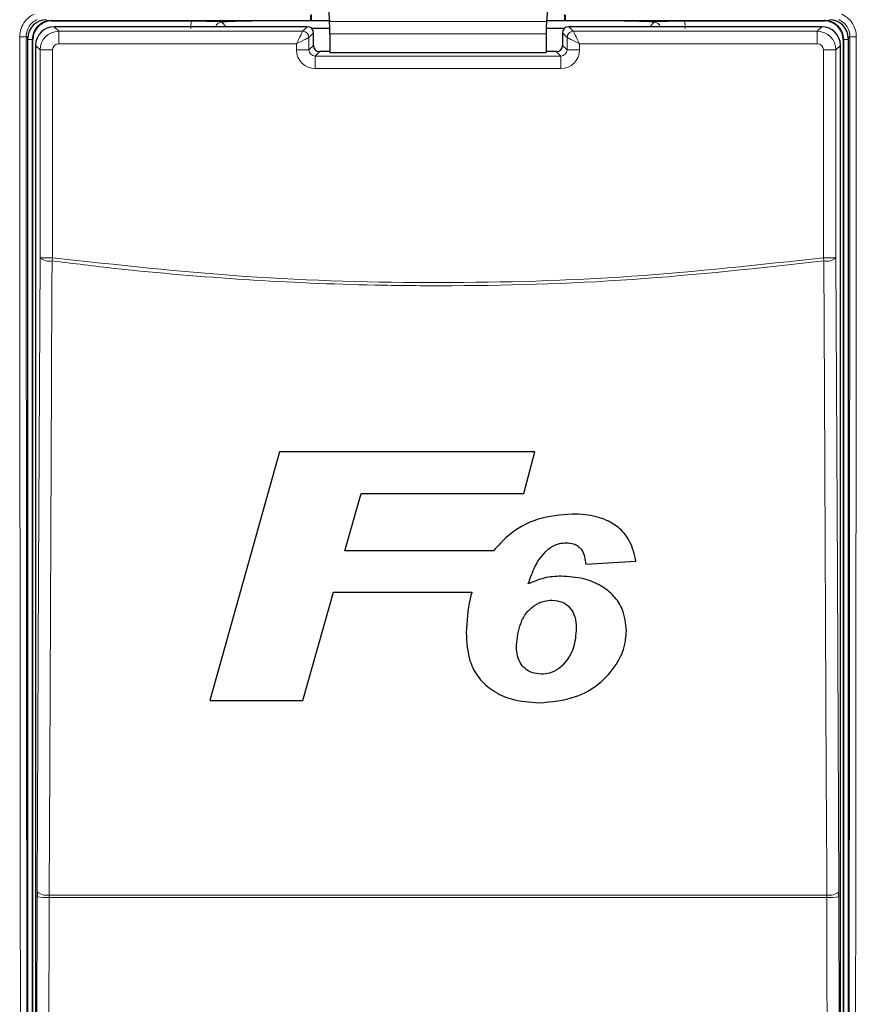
# Model space of a CAD drawing. Header units: millimetres. Extents: x 5 to 418, y 2 to 292.
# Tile 9 of 36: x 114 to 148, y 144 to 184. Entities that reach past the tile are written whole.
import ezdxf

# ---------------------------------------------------------------- set-up
doc = ezdxf.new("R2010")
doc.units = ezdxf.units.MM

msp = doc.modelspace()

# ---------------------------------------------------------------- linework, layer by layer
at = {"color": 7, "linetype": 'Continuous', "lineweight": 25}
for p, q in [((126.8145, 184.221), (126.888, 183.4583)), ((135.6878, 184.221), (135.6143, 183.4583)), ((115.7011, 183.4805), (121.3385, 183.4805)), ((126.1508, 183.4805), (123.7676, 183.4805)), ((126.1508, 183.4805), (126.1289, 183.5024)), ((126.1508, 183.7332), (126.1508, 183.4805)), ((126.8858, 183.4805), (126.1508, 183.4805)), ((136.3515, 183.4805), (135.6164, 183.4805)), ((136.3515, 183.4805), (136.3515, 183.7332)), ((136.3734, 183.5024), (136.3515, 183.4805)), ((138.7347, 183.4805), (136.3515, 183.4805)), ((141.1638, 183.4805), (146.8011, 183.4805)), ((125.9923, 183.2466), (115.8099, 183.2466)), ((126.8943, 183.1791), (126.1631, 183.1791)), ((136.3392, 183.1791), (135.608, 183.1791)), ((146.6924, 183.2466), (136.51, 183.2466)), ((114.7511, 126.2822), (114.7511, 182.7806)), ((114.9511, 126.2805), (114.9511, 182.7305)), ((126.2423, 182.4966), (126.2423, 182.9966)), ((126.8951, 182.9663), (126.8951, 182.2118)), ((135.6071, 182.9663), (135.6071, 182.2118)), ((136.26, 182.9966), (136.26, 182.4966)), ((147.5511, 182.7305), (147.5511, 126.2805)), ((147.7511, 182.7806), (147.7511, 126.2822)), ((115.06, 182.4967), (115.06, 126.5142)), ((147.4423, 126.5142), (147.4423, 182.4967)), ((126.8951, 182.2466), (126.4922, 182.2466)), ((126.8951, 182.2118), (135.6071, 182.2118)), ((136.0101, 182.2466), (135.6071, 182.2466)), ((124.8733, 166.1338), (122.0668, 156.1338)), ((135.1437, 166.1338), (124.8733, 166.1338)), ((134.703, 164.4671), (135.1437, 166.1338)), ((127.5075, 162.1595), (128.1566, 164.4671)), ((128.1566, 164.4671), (134.703, 164.4671)), ((133.4888, 162.1595), (127.5075, 162.1595)), ((137.1948, 161.6146), (139.214, 161.7363)), ((125.8188, 156.1338), (127.0408, 160.4928)), ((127.0408, 160.4928), (132.6124, 160.4928)), ((122.0668, 156.1338), (125.8188, 156.1338)), ((115.1238, 148.4332), (115.1232, 148.2367)), ((147.379, 148.2367), (147.3785, 148.4332))]:
    msp.add_line(p, q, dxfattribs=at)
at = {"color": 7, "linetype": 'Continuous', "lineweight": 18}
for p, q in [((115.7011, 183.5024), (115.7011, 183.5305)), ((126.1289, 183.5024), (115.7011, 183.5024)), ((115.7011, 183.5024), (115.7011, 183.4805)), ((146.8011, 183.5024), (136.3734, 183.5024)), ((146.8011, 183.5024), (146.8011, 183.5305)), ((146.8011, 183.5024), (146.8011, 183.4805)), ((115.8099, 183.2466), (115.9932, 183.0633)), ((122.5505, 183.4308), (122.7347, 183.2466)), ((125.809, 183.0633), (125.9923, 183.2466)), ((135.6143, 183.4583), (126.888, 183.4583)), ((136.51, 183.2466), (136.6933, 183.0633)), ((139.7676, 183.2466), (139.9518, 183.4308)), ((146.5091, 183.0633), (146.6924, 183.2466)), ((114.7511, 182.7806), (114.6809, 182.8508)), ((114.9292, 182.7305), (114.7511, 182.7305)), ((114.9292, 182.7305), (114.9292, 126.2805)), ((114.9292, 182.7305), (114.9511, 182.7305)), ((115.9932, 182.5634), (115.9932, 183.0633)), ((115.9932, 183.0633), (125.809, 183.0633)), ((126.2423, 182.9966), (126.059, 182.8134)), ((126.059, 182.8134), (126.059, 182.3133)), ((135.6071, 182.9663), (126.8951, 182.9663)), ((136.4433, 182.8134), (136.26, 182.9966)), ((136.4433, 182.3133), (136.4433, 182.8134)), ((136.6933, 183.0633), (146.5091, 183.0633)), ((146.5091, 183.0633), (146.5091, 182.5634)), ((147.573, 182.7305), (147.5511, 182.7305)), ((147.573, 182.7305), (147.7511, 182.7305)), ((147.573, 126.2805), (147.573, 182.7305)), ((147.8213, 182.8508), (147.7511, 182.7806)), ((115.2433, 182.3134), (115.06, 182.4967)), ((115.7432, 182.3134), (115.2433, 182.3134)), ((115.2433, 173.9509), (115.2433, 182.3134)), ((115.7432, 182.3134), (115.7432, 173.9509)), ((125.5591, 182.5634), (115.9932, 182.5634)), ((125.5591, 182.3133), (125.5591, 182.5634)), ((125.5591, 182.3133), (126.059, 182.3133)), ((126.059, 182.3133), (126.2423, 182.4966)), ((136.26, 182.4966), (136.4433, 182.3133)), ((136.9432, 182.3133), (136.4433, 182.3133)), ((136.9432, 182.5634), (136.9432, 182.3133)), ((146.5091, 182.5634), (136.9432, 182.5634)), ((147.259, 182.3134), (146.7591, 182.3134)), ((146.7591, 173.9509), (146.7591, 182.3134)), ((147.4423, 182.4967), (147.259, 182.3134)), ((147.259, 182.3134), (147.259, 173.9509)), ((126.4922, 182.2466), (126.3089, 182.0633)), ((126.3089, 181.5634), (126.3089, 182.0633)), ((126.3089, 182.0633), (136.1933, 182.0633)), ((136.1933, 182.0633), (136.0101, 182.2466)), ((136.1933, 181.5634), (136.1933, 182.0633)), ((136.1933, 181.5634), (126.3089, 181.5634)), ((115.2433, 173.9509), (115.7432, 173.9509)), ((147.259, 173.9509), (146.7591, 173.9509)), ((115.0996, 126.5538), (115.1232, 148.2367)), ((115.6056, 148.2055), (115.6067, 148.3038)), ((146.8967, 148.2055), (115.6056, 148.2055)), ((146.8967, 148.2055), (146.8956, 148.3038)), ((147.379, 148.2367), (147.4027, 126.5538))]:
    msp.add_line(p, q, dxfattribs=at)
at = {"color": 7, "linetype": 'Continuous', "lineweight": 18, "flags": 128}
for points in [[(125.5591, 182.5634), (125.6073, 182.6599), (125.6537, 182.7527), (125.6966, 182.8385), (125.7343, 182.9139), (125.7654, 182.9761), (125.7888, 183.0228), (125.8035, 183.0522), (125.809, 183.0633)], [(125.5591, 182.5634), (125.6555, 182.6116), (125.7484, 182.6581), (125.8341, 182.7009), (125.9095, 182.7386), (125.9717, 182.7697), (126.0185, 182.7931), (126.0479, 182.8078), (126.059, 182.8134)], [(136.4433, 182.8134), (136.4544, 182.8078), (136.4838, 182.7931), (136.5305, 182.7697), (136.5928, 182.7386), (136.6682, 182.7009), (136.7539, 182.6581), (136.8468, 182.6116), (136.9432, 182.5634)], [(136.6933, 183.0633), (136.6988, 183.0522), (136.7135, 183.0228), (136.7369, 182.9761), (136.768, 182.9139), (136.8057, 182.8385), (136.8486, 182.7527), (136.895, 182.6599), (136.9432, 182.5634)], [(115.1238, 148.4332), (115.1837, 161.2249), (115.2433, 173.9509)], [(115.7266, 173.8215), (115.722, 172.8557), (115.7039, 168.9923), (115.6313, 153.5389), (115.6067, 148.3038)], [(115.7266, 173.8215), (115.7286, 173.8374), (115.7307, 173.8534), (115.7327, 173.8695), (115.7348, 173.8857), (115.7369, 173.9019), (115.739, 173.9182), (115.7411, 173.9346), (115.7432, 173.9509)], [(146.7757, 173.8215), (146.7737, 173.8374), (146.7716, 173.8534), (146.7695, 173.8695), (146.7675, 173.8857), (146.7654, 173.9019), (146.7633, 173.9182), (146.7612, 173.9346), (146.7591, 173.9509)], [(146.8956, 148.3038), (146.8911, 149.2696), (146.8729, 153.133), (146.8003, 168.5864), (146.7757, 173.8215)], [(147.259, 173.9509), (147.3186, 161.2249), (147.3785, 148.4332)], [(115.6056, 148.2055), (115.6045, 147.2075), (115.6001, 143.2153), (115.5818, 126.5227)], [(115.6067, 148.3038), (119.5167, 148.3038), (123.4277, 148.3038), (127.3393, 148.3038), (131.2511, 148.3038), (135.163, 148.3038), (139.0746, 148.3038), (142.9855, 148.3038), (146.8956, 148.3038)], [(146.9205, 126.5227), (146.9194, 127.5207), (146.915, 131.513), (146.8967, 148.2055)]]:
    msp.add_lwpolyline(points, dxfattribs=at)
at = {"color": 7, "linetype": 'Continuous', "lineweight": 25}
for centre, radius, start, end in [((115.7011, 182.7305), 0.7719, 90, 180), ((115.7011, 182.7305), 0.75, 90, 180), ((146.8011, 182.7305), 0.7719, 0, 90), ((146.8011, 182.7305), 0.75, 0, 90), ((125.9922, 182.9966), 0.25, 0.0197, 89.98083), ((136.5101, 182.9966), 0.25, 90.01927, 179.98009)]:
    msp.add_arc(centre, radius, start, end, dxfattribs=at)
at = {"color": 7, "linetype": 'Continuous', "lineweight": 18}
for centre, radius, start, end in [((114.486, 185.2406), 2.3977, 268.48297, 274.66436), ((125.8089, 182.8133), 0.2501, 0.02142, 89.97912), ((136.6934, 182.8133), 0.2501, 90.0211, 179.97837), ((148.0163, 185.2406), 2.3978, 265.33575, 271.51693), ((115.6228, 174.401), 0.5887, 229.86579, 280.1526), ((146.8795, 174.401), 0.5887, 259.84703, 310.13464), ((115.4935, 150.2205), 2.0181, 259.42895, 273.18382), ((115.5031, 148.8828), 0.5882, 229.84833, 280.14621), ((146.9992, 148.8828), 0.5882, 259.85249, 310.15214), ((147.0088, 150.2205), 2.0181, 266.81624, 280.57099)]:
    msp.add_arc(centre, radius, start, end, dxfattribs=at)
at = {"color": 7, "linetype": 'Continuous', "lineweight": 25}
for centre, major_axis, ratio, start_param, end_param in [((115.5013, 182.7804), (-0.5305, 0.5305), 0.9996955, 5.4979394, 7.0684312), ((126.129, 183.7523), (0, 0.25), 0.0174551, 1.7526732, 3.1241394), ((136.3733, 183.7523), (0, 0.25), 0.0174551, 3.1590459, 4.5305121), ((147.001, 182.7804), (0.5305, 0.5305), 0.9996955, 5.4979394, 7.0684312), ((115.81, 182.4966), (0.5303, 0.5303), 0.9998985, 0.7855505, 2.3560422), ((126.8864, 182.9663), (0, 0.5), 0.0174551, 4.712389, 6.103873), ((135.6159, 182.9663), (0, 0.5), 0.0174551, 0.1793123, 1.5707963), ((146.6923, 182.4966), (0.5303, -0.5303), 0.9998985, 0.7855505, 2.3560422), ((126.4925, 182.4968), (0.177, 0.177), 0.9984793, 2.3563468, 3.9268385), ((136.0098, 182.4968), (0.177, -0.177), 0.9984793, 5.4979394, 7.0684312)]:
    msp.add_ellipse(centre, major_axis=major_axis, ratio=ratio, start_param=start_param, end_param=end_param, dxfattribs=at)
at = {"color": 7, "linetype": 'Continuous', "lineweight": 18}
for centre, major_axis, ratio, start_param, end_param in [((122.5539, 183.1777), (0.8863, -0.8863), 0.9972647, 3.684069, 3.9256213), ((139.9484, 183.1777), (-0.8863, -0.8863), 0.9972647, 2.357564, 2.5991163), ((122.5539, 183.1777), (0.1811, -0.1811), 0.9759379, 2.357564, 3.6635835), ((139.9484, 183.1777), (0.1811, 0.1811), 0.9759379, 5.7611944, 7.0672139), ((115.9933, 182.3134), (0.5303, 0.5303), 0.9998985, 0.7855505, 2.3560422), ((146.509, 182.3134), (0.5303, -0.5303), 0.9998985, 0.7855505, 2.3560422), ((115.9933, 182.3134), (-0.1768, 0.1768), 0.9996955, 5.4979394, 7.0684312), ((126.3092, 182.3135), (-0.5305, -0.5305), 0.9996955, 5.4979394, 7.0684312), ((126.3092, 182.3135), (0.177, 0.177), 0.9984793, 2.3563468, 3.9268385), ((136.1931, 182.3135), (0.5305, -0.5305), 0.9996955, 5.4979394, 7.0684312), ((136.1931, 182.3135), (0.177, -0.177), 0.9984793, 5.4979394, 7.0684312), ((146.509, 182.3134), (0.1768, 0.1768), 0.9996955, 5.4979394, 7.0684312)]:
    msp.add_ellipse(centre, major_axis=major_axis, ratio=ratio, start_param=start_param, end_param=end_param, dxfattribs=at)
for points, knots in [([(114.4225, 182.8437), (114.4335, 182.9564), (114.4555, 183.1819), (114.6284, 183.4808), (114.8302, 183.6653), (114.9697, 183.7355), (115.0088, 183.7552)], [0, 0, 0, 0, 0.294914, 0.5898439, 0.8848034, 1, 1, 1, 1]), ([(115.1203, 183.5345), (115.0909, 183.5197), (114.9864, 183.467), (114.8351, 183.3286), (114.7056, 183.1045), (114.6892, 182.9354), (114.6809, 182.8508)], [0, 0, 0, 0, 0.1151472, 0.41005, 0.7050294, 1, 1, 1, 1]), ([(147.8213, 182.8508), (147.82, 182.8839), (147.8154, 183.0011), (147.7522, 183.1962), (147.6022, 183.407), (147.4554, 183.492), (147.382, 183.5345)], [0, 0, 0, 0, 0.1158488, 0.4107403, 0.7054037, 1, 1, 1, 1]), ([(147.4935, 183.7552), (147.5914, 183.6985), (147.7872, 183.5852), (147.9874, 183.3042), (148.0719, 183.044), (148.0781, 182.8878), (148.0798, 182.8437)], [0, 0, 0, 0, 0.2946937, 0.5893431, 0.8841707, 1, 1, 1, 1]), ([(114.4687, 126.1456), (114.4685, 126.3119), (114.4675, 127.1435), (114.4636, 130.6364), (114.4488, 144.6112), (114.4335, 162.6791), (114.4251, 178.0925), (114.4225, 182.8437)], [0, 0, 0, 0, 0.00880868, 0.04404332, 0.18498229, 0.74876636, 1, 1, 1, 1]), ([(114.6809, 182.8508), (114.6864, 173.3982), (114.6973, 154.4898), (114.7172, 135.6055), (114.7271, 126.1618)], [0, 0, 0, 0, 0.4999168, 1, 1, 1, 1]), ([(147.7752, 126.1618), (147.7851, 135.6024), (147.805, 154.4866), (147.8159, 173.395), (147.8213, 182.8508)], [0, 0, 0, 0, 0.4999168, 1, 1, 1, 1]), ([(148.0798, 182.8437), (148.0797, 182.6771), (148.0793, 181.8441), (148.0775, 178.3456), (148.0695, 164.3525), (148.0555, 146.2811), (148.0388, 130.89), (148.0336, 126.1456)], [0, 0, 0, 0, 0.0088087, 0.0440433, 0.1849823, 0.7487663, 1, 1, 1, 1]), ([(146.7757, 173.8215), (144.2102, 173.5387), (139.0793, 172.9732), (133.0444, 172.7985), (127.8522, 172.8485), (123.5002, 173.0369), (119.1674, 173.4013), (116.5823, 173.717), (115.7266, 173.8215)], [0, 0, 0, 0, 0.24864668, 0.49728895, 0.58114306, 0.74903566, 0.9169292, 1, 1, 1, 1]), ([(115.7432, 173.9509), (118.3284, 173.6656), (123.5094, 173.0938), (131.2962, 172.8806), (139.0654, 173.1008), (144.191, 173.6672), (146.7591, 173.9509)], [0, 0, 0, 0, 0.2508222, 0.502682, 0.7508343, 1, 1, 1, 1])]:
    msp.add_open_spline(points, degree=3, knots=knots, dxfattribs=at)
at = {"color": 7, "linetype": 'Continuous', "lineweight": 25}
for points, knots in [([(121.3385, 183.4805), (121.4638, 183.4803), (121.7139, 183.4798), (122.0274, 183.4766), (122.25, 183.4729), (122.3839, 183.47), (122.4675, 183.4684), (122.5139, 183.4679), (122.5448, 183.4678), (122.578, 183.4679), (122.6485, 183.4685), (122.833, 183.4726), (123.1276, 183.4777), (123.5235, 183.4803), (123.7086, 183.4804), (123.7676, 183.4805)], [0, 0, 0, 0, 0.1279844, 0.2556056, 0.3628066, 0.4421846, 0.4757371, 0.4878769, 0.4979053, 0.5079891, 0.5213852, 0.5795542, 0.8100626, 0.939394, 1, 1, 1, 1]), ([(123.7676, 183.4805), (123.6434, 183.4798), (123.3952, 183.4785), (123.0313, 183.4675), (122.7679, 183.4519), (122.6241, 183.4384), (122.5636, 183.4322), (122.5511, 183.4309), (122.5505, 183.4308)], [0, 0, 0, 0, 0.2277966, 0.455094, 0.7542491, 0.9491936, 0.997256, 1, 1, 1, 1]), ([(138.7347, 183.4805), (138.8604, 183.4803), (139.1116, 183.4798), (139.4283, 183.4766), (139.636, 183.4731), (139.7776, 183.4702), (139.8559, 183.4685), (139.9242, 183.4679), (139.9545, 183.4678), (139.9873, 183.4679), (140.0563, 183.4687), (140.2421, 183.4729), (140.5432, 183.478), (140.9367, 183.4803), (141.1127, 183.4804), (141.1638, 183.4805)], [0, 0, 0, 0, 0.1285766, 0.2567737, 0.3662023, 0.4233861, 0.4807318, 0.4926996, 0.5020931, 0.5114973, 0.5265386, 0.5851341, 0.819275, 0.9475434, 1, 1, 1, 1]), ([(139.9518, 183.4308), (139.9512, 183.4309), (139.9387, 183.4322), (139.8782, 183.4384), (139.7344, 183.4519), (139.471, 183.4675), (139.1071, 183.4785), (138.8589, 183.4798), (138.7347, 183.4805)], [0, 0, 0, 0, 0.002744, 0.0508064, 0.2457512, 0.5449064, 0.7722034, 1, 1, 1, 1]), ([(136.6524, 163.6338), (136.1854, 163.5976), (135.247, 163.5247), (134.1588, 162.9073), (133.6702, 162.362), (133.4888, 162.1595)], [0, 0, 0, 0, 0.38377686, 0.77115721, 1, 1, 1, 1]), ([(139.214, 161.7363), (139.1511, 162.0122), (139.0414, 162.4934), (138.597, 163.0638), (137.9746, 163.4509), (137.2951, 163.6139), (136.8241, 163.6285), (136.6524, 163.6338)], [0, 0, 0, 0, 0.2428986, 0.4237483, 0.6045667, 0.8558513, 1, 1, 1, 1]), ([(135.6488, 162.1855), (135.7032, 162.229), (135.8487, 162.3452), (136.1123, 162.4606), (136.3229, 162.4741), (136.4151, 162.48)], [0, 0, 0, 0, 0.2512211, 0.6721786, 1, 1, 1, 1]), ([(136.4151, 162.48), (136.5131, 162.4734), (136.6841, 162.4619), (136.9004, 162.3448), (137.0644, 162.1645), (137.1565, 161.9079), (137.1819, 161.7136), (137.1948, 161.6146)], [0, 0, 0, 0, 0.2181804, 0.3806507, 0.5437188, 0.767469, 1, 1, 1, 1]), ([(134.8811, 160.8243), (134.9653, 161.0651), (135.0933, 161.4313), (135.3618, 161.8893), (135.5522, 162.0858), (135.6488, 162.1855)], [0, 0, 0, 0, 0.48615255, 0.73931308, 1, 1, 1, 1]), ([(136.2062, 161.1338), (136.0915, 161.1299), (135.8618, 161.1219), (135.4077, 161.0465), (135.0914, 160.9131), (134.8811, 160.8243)], [0, 0, 0, 0, 0.25056735, 0.50164566, 1, 1, 1, 1]), ([(138.8294, 158.9403), (138.8025, 159.2365), (138.7561, 159.7461), (138.3408, 160.3608), (137.7966, 160.7825), (137.0704, 161.0844), (136.5091, 161.1165), (136.2062, 161.1338)], [0, 0, 0, 0, 0.2335399, 0.4017198, 0.5694332, 0.7676612, 1, 1, 1, 1]), ([(132.6124, 160.4928), (132.5869, 160.4016), (132.4389, 159.8708), (132.4106, 159.3191), (132.3871, 158.8622)], [0, 0, 0, 0, 0.17172794, 1, 1, 1, 1]), ([(134.4063, 158.3469), (134.4408, 158.6482), (134.4941, 159.1146), (134.7862, 159.6642), (135.1255, 159.9714), (135.4886, 160.1414), (135.7375, 160.1631), (135.8426, 160.1723)], [0, 0, 0, 0, 0.3558059, 0.5506994, 0.7156321, 0.879948, 1, 1, 1, 1]), ([(135.8426, 160.1723), (135.9852, 160.1561), (136.2498, 160.1262), (136.5578, 159.896), (136.7553, 159.5715), (136.8056, 159.2691), (136.8093, 159.0776), (136.8102, 159.032)], [0, 0, 0, 0, 0.246637, 0.4576363, 0.6531604, 0.9172672, 1, 1, 1, 1]), ([(135.3168, 156.0377), (135.8179, 156.0828), (136.677, 156.1603), (137.7556, 156.7564), (138.428, 157.512), (138.7862, 158.2801), (138.8175, 158.7582), (138.8294, 158.9403)], [0, 0, 0, 0, 0.2923014, 0.5011448, 0.7100042, 0.8895701, 1, 1, 1, 1]), ([(136.8102, 159.032), (136.7934, 158.7755), (136.7681, 158.3898), (136.5592, 157.904), (136.3903, 157.6961), (136.3039, 157.5896)], [0, 0, 0, 0, 0.4920819, 0.7400997, 1, 1, 1, 1]), ([(132.3871, 158.8622), (132.4068, 158.4681), (132.439, 157.8221), (132.8696, 157.013), (133.4539, 156.4911), (134.2867, 156.1115), (134.9367, 156.0649), (135.3168, 156.0377)], [0, 0, 0, 0, 0.2577791, 0.4225157, 0.5870404, 0.7585544, 1, 1, 1, 1]), ([(135.4054, 157.1915), (135.276, 157.2034), (135.0391, 157.2251), (134.7409, 157.4048), (134.5202, 157.6683), (134.4199, 158.0021), (134.4106, 158.238), (134.4063, 158.3469)], [0, 0, 0, 0, 0.21899578, 0.40088553, 0.58299298, 0.80753546, 1, 1, 1, 1]), ([(136.3039, 157.5896), (136.2438, 157.5317), (136.0837, 157.3771), (135.7725, 157.2185), (135.5181, 157.1998), (135.4054, 157.1915)], [0, 0, 0, 0, 0.2505438, 0.6680458, 1, 1, 1, 1])]:
    msp.add_open_spline(points, degree=3, knots=knots, dxfattribs=at)

doc.saveas('drawing.dxf')
